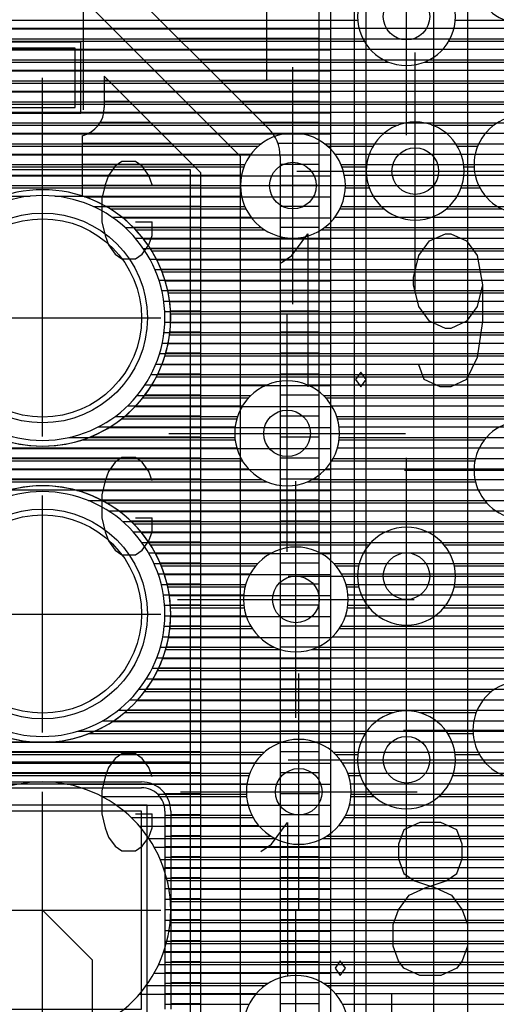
# Model space of a CAD drawing. Extents: x 25 to 291, y 23 to 136.
# Tile 26 of 147: x 42.83 to 46.92, y 61.43 to 69.87. Entities that reach past the tile are written whole.
import ezdxf

# ---------------------------------------------------------------- set-up
doc = ezdxf.new("R2010")
doc.units = 0
doc.layers.get('0').update_dxf_attribs({"linetype": 'CONTINUOUS'})
for name, color, linetype in [('copper_layer_2', 1, 'CONTINUOUS'), ('copper_layer_3', 3, 'CONTINUOUS'), ('copper_layer_bottom', 4, 'CONTINUOUS'), ('copper_layer_top', 5, 'CONTINUOUS'), ('drill_drawing', 6, 'CONTINUOUS'), ('paste_mask_top', 2, 'CONTINUOUS'), ('silkscreen_top', 1, 'CONTINUOUS'), ('solder_mask_bottom', 1, 'CONTINUOUS'), ('solder_mask_top', 1, 'CONTINUOUS')]:
    doc.layers.add(name, color=color, linetype=linetype)

# ---------------------------------------------------------------- blocks, each defined once
blk = doc.blocks.new('D20')
blk.add_circle((0, 0), 0.2)
blk = doc.blocks.new('D112')
blk.add_circle((0, 0), 0.85)
blk = doc.blocks.new('D460')
blk.add_lwpolyline([(0.84836, 0.84836), (-0.84836, 0.84836), (-0.84836, -0.84836), (0.84836, -0.84836)], close=True)
blk = doc.blocks.new('D469')
blk.add_lwpolyline([(0.2794, 0.254), (-0.2794, 0.254), (-0.2794, -0.254), (0.2794, -0.254)], close=True)
blk = doc.blocks.new('D34')
blk.add_circle((0, 0), 0.9)
blk = doc.blocks.new('D649')
blk.add_lwpolyline([(0.89916, 0.89916), (-0.89916, 0.89916), (-0.89916, -0.89916), (0.89916, -0.89916)], close=True)
blk = doc.blocks.new('D558')
blk.add_lwpolyline([(0.32766, 0.3048), (-0.32766, 0.3048), (-0.32766, -0.3048), (0.32766, -0.3048)], close=True)

msp = doc.modelspace()

# ---------------------------------------------------------------- linework, layer by layer
at = {"layer": 'copper_layer_2', "color": 1}
for points in [[(45.500127, 77.127508), (45.500127, 81.700279), (30.766574, 81.700279), (30.700025, 81.633731), (30.700025, 52.09144), (30.816358, 51.975108), (45.483617, 51.975108), (45.500127, 51.991618), (45.500127, 77.122936)], [(45.800102, 81.700279), (45.800102, 51.991618)], [(30.700025, 69.794768), (45.500127, 69.794768)], [(45.800102, 69.799848), (86.050292, 69.799848)], [(45.800102, 69.709931), (86.050292, 69.709931)], [(30.700025, 69.614681), (45.500127, 69.614681)], [(45.800102, 69.619761), (86.050292, 69.619761)], [(45.800102, 69.529845), (86.050292, 69.529845)], [(30.700025, 69.434849), (45.500127, 69.434849)], [(45.800102, 69.439929), (86.050292, 69.439929)], [(45.800102, 69.349759), (86.050292, 69.349759)], [(45.800102, 69.259843), (81.450089, 69.259843)], [(30.700025, 69.254763), (45.500127, 69.254763)], [(45.800102, 69.169926), (81.329693, 69.169926)], [(30.700025, 69.07493), (45.500127, 69.07493)], [(45.800102, 69.079756), (81.267717, 69.079756)], [(45.800102, 68.98984), (81.235458, 68.98984)], [(30.700025, 68.894844), (45.500127, 68.894844)], [(45.800102, 68.899924), (81.225044, 68.899924)], [(45.800102, 68.809754), (81.235458, 68.809754)], [(30.700025, 68.714757), (45.500127, 68.714757)], [(45.800102, 68.719837), (81.268225, 68.719837)], [(45.800102, 68.629921), (81.330455, 68.629921)], [(30.700025, 68.534925), (45.500127, 68.534925)], [(45.800102, 68.539751), (81.451359, 68.539751)], [(45.800102, 68.449835), (86.050292, 68.449835)], [(43.384303, 68.354839), (45.500127, 68.354839)], [(45.800102, 68.359919), (86.050292, 68.359919)], [(45.800102, 68.269749), (86.050292, 68.269749)], [(43.711455, 68.174752), (45.500127, 68.174752)], [(45.800102, 68.179832), (86.050292, 68.179832)], [(45.800102, 68.089916), (86.050292, 68.089916)], [(43.890018, 67.99492), (45.500127, 67.99492)], [(45.800102, 67.999746), (86.050292, 67.999746)], [(45.800102, 67.90983), (86.050292, 67.90983)], [(44.00508, 67.814834), (45.500127, 67.814834)], [(45.800102, 67.819914), (86.050292, 67.819914)], [(45.800102, 67.729743), (86.050292, 67.729743)], [(44.077724, 67.634747), (45.500127, 67.634747)], [(45.800102, 67.639827), (86.050292, 67.639827)], [(45.800102, 67.549911), (86.050292, 67.549911)], [(44.116078, 67.454915), (45.500127, 67.454915)], [(45.800102, 67.459741), (86.050292, 67.459741)], [(45.800102, 67.369825), (86.050292, 67.369825)], [(44.12446, 67.274829), (45.500127, 67.274829)], [(45.800102, 67.279909), (86.050292, 67.279909)], [(45.800102, 67.189738), (86.050292, 67.189738)], [(44.10287, 67.094742), (45.500127, 67.094742)], [(45.800102, 67.099822), (86.050292, 67.099822)], [(45.800102, 67.009906), (86.050292, 67.009906)], [(44.049784, 66.91491), (45.500127, 66.91491)], [(45.800102, 66.919736), (86.050292, 66.919736)], [(45.800102, 66.82982), (86.050292, 66.82982)], [(43.959614, 66.734823), (45.500127, 66.734823)], [(45.800102, 66.739903), (86.050292, 66.739903)], [(45.800102, 66.649733), (86.050292, 66.649733)], [(43.819914, 66.554737), (45.500127, 66.554737)], [(45.800102, 66.559817), (86.050292, 66.559817)], [(45.800102, 66.469901), (86.050292, 66.469901)], [(43.595885, 66.374905), (45.500127, 66.374905)], [(45.800102, 66.379731), (86.050292, 66.379731)], [(45.800102, 66.289815), (86.050292, 66.289815)], [(33.573025, 66.194818), (45.500127, 66.194818)], [(45.800102, 66.199898), (86.050292, 66.199898)], [(45.800102, 66.109728), (86.050292, 66.109728)], [(33.626873, 66.014732), (45.500127, 66.014732)], [(45.800102, 66.019812), (86.050292, 66.019812)], [(45.800102, 65.929896), (86.050292, 65.929896)], [(43.320295, 65.8349), (45.500127, 65.8349)], [(45.800102, 65.839726), (86.050292, 65.839726)], [(45.800102, 65.749809), (86.050292, 65.749809)], [(43.685547, 65.654813), (45.500127, 65.654813)], [(45.800102, 65.659893), (86.050292, 65.659893)], [(45.800102, 65.569723), (86.050292, 65.569723)], [(43.874016, 65.474727), (45.500127, 65.474727)], [(45.800102, 65.479807), (86.050292, 65.479807)], [(45.800102, 65.389891), (86.050292, 65.389891)], [(43.994666, 65.294895), (45.500127, 65.294895)], [(45.800102, 65.299721), (50.527305, 65.299721)], [(45.800102, 65.209804), (50.326899, 65.209804)], [(45.800102, 65.119888), (50.239776, 65.119888)], [(44.071374, 65.114808), (45.500127, 65.114808)], [(45.800102, 65.029718), (50.191008, 65.029718)], [(44.113538, 64.934722), (45.500127, 64.934722)], [(45.800102, 64.939802), (50.17526, 64.939802)], [(45.800102, 64.849886), (50.175006, 64.849886)], [(44.124968, 64.75489), (45.500127, 64.75489)], [(45.800102, 64.759716), (50.175006, 64.759716)], [(45.800102, 64.669799), (50.175006, 64.669799)], [(44.10668, 64.574803), (45.500127, 64.574803)], [(45.800102, 64.579883), (50.175006, 64.579883)], [(45.800102, 64.489713), (50.175006, 64.489713)], [(44.05715, 64.394717), (45.500127, 64.394717)], [(45.800102, 64.399797), (50.175006, 64.399797)], [(45.800102, 64.309881), (50.175006, 64.309881)], [(43.971806, 64.214884), (45.500127, 64.214884)], [(45.800102, 64.21971), (50.175006, 64.21971)], [(45.800102, 64.129794), (50.175006, 64.129794)], [(43.83871, 64.034798), (45.500127, 64.034798)], [(45.800102, 64.039878), (50.175006, 64.039878)], [(45.800102, 63.949708), (50.175006, 63.949708)], [(43.627635, 63.854712), (45.500127, 63.854712)], [(45.800102, 63.859792), (50.175006, 63.859792)], [(45.800102, 63.769876), (50.175006, 63.769876)], [(33.564897, 63.674879), (45.500127, 63.674879)], [(45.800102, 63.679705), (50.175006, 63.679705)], [(45.800102, 63.589789), (50.175006, 63.589789)], [(33.622555, 63.494793), (45.500127, 63.494793)], [(45.800102, 63.499873), (50.175006, 63.499873)], [(45.800102, 63.409703), (50.175006, 63.409703)], [(43.235712, 63.314707), (45.500127, 63.314707)], [(45.800102, 63.319787), (50.175006, 63.319787)], [(45.800102, 63.22987), (50.175006, 63.22987)], [(43.658115, 63.134874), (45.500127, 63.134874)], [(45.800102, 63.1397), (50.175006, 63.1397)], [(45.800102, 63.049784), (50.175006, 63.049784)], [(43.856998, 62.954788), (45.500127, 62.954788)], [(45.800102, 62.959868), (50.175006, 62.959868)], [(45.800102, 62.869698), (50.175006, 62.869698)], [(43.98349, 62.774702), (45.500127, 62.774702)], [(45.800102, 62.779782), (50.175006, 62.779782)], [(45.800102, 62.689865), (50.175006, 62.689865)], [(44.064516, 62.594869), (45.500127, 62.594869)], [(45.800102, 62.599695), (50.175006, 62.599695)], [(45.800102, 62.509779), (50.175006, 62.509779)], [(45.800102, 62.419863), (50.175006, 62.419863)], [(44.110236, 62.414783), (45.500127, 62.414783)], [(45.800102, 62.329693), (50.175006, 62.329693)], [(44.124968, 62.234696), (45.500127, 62.234696)], [(45.800102, 62.239776), (50.175006, 62.239776)], [(45.800102, 62.14986), (50.175006, 62.14986)], [(44.110236, 62.054864), (45.500127, 62.054864)], [(45.800102, 62.05969), (50.175006, 62.05969)], [(45.800102, 61.969774), (50.175006, 61.969774)], [(44.064516, 61.874778), (45.500127, 61.874778)], [(45.800102, 61.879858), (50.175006, 61.879858)], [(45.800102, 61.789688), (50.175006, 61.789688)], [(43.983236, 61.694691), (45.500127, 61.694691)], [(45.800102, 61.699771), (50.175006, 61.699771)], [(45.800102, 61.609855), (50.175006, 61.609855)], [(43.85649, 61.514859), (45.500127, 61.514859)], [(45.800102, 61.519685), (50.175006, 61.519685)], [(45.800102, 61.429769), (50.175006, 61.429769)]]:
    msp.add_lwpolyline(points, dxfattribs=at)
for points in [[(44.124968, 67.315215), (44.124968, 67.315215), (44.124968, 67.315215, 1), (41.925324, 67.315215), (41.925324, 67.315215), (41.925324, 67.315215, 1), (44.124968, 67.315215), (44.124968, 67.315215)], [(44.124968, 67.315215), (44.124968, 67.315215), (44.124968, 67.315215, 1), (41.925324, 67.315215), (41.925324, 67.315215), (41.925324, 67.315215, 1), (44.124968, 67.315215), (44.124968, 67.315215)], [(44.124968, 64.77521), (44.124968, 64.77521), (44.124968, 64.77521, 1), (41.925324, 64.77521), (41.925324, 64.77521), (41.925324, 64.77521, 1), (44.124968, 64.77521), (44.124968, 64.77521)], [(44.124968, 64.77521), (44.124968, 64.77521), (44.124968, 64.77521, 1), (41.925324, 64.77521), (41.925324, 64.77521), (41.925324, 64.77521, 1), (44.124968, 64.77521), (44.124968, 64.77521)], [(44.124968, 62.235204), (44.124968, 62.235204), (44.124968, 62.235204, 1), (41.925324, 62.235204), (41.925324, 62.235204), (41.925324, 62.235204, 1), (44.124968, 62.235204), (44.124968, 62.235204)], [(44.124968, 62.235204), (44.124968, 62.235204), (44.124968, 62.235204, 1), (41.925324, 62.235204), (41.925324, 62.235204), (41.925324, 62.235204, 1), (44.124968, 62.235204), (44.124968, 62.235204)]]:
    msp.add_lwpolyline(points, format="xyb", dxfattribs=at)
at = {"layer": 'copper_layer_3', "color": 3}
for points in [[(47.310135, 70.648463), (47.310135, 70.648463), (47.310135, 70.648463, 1.493594), (47.310135, 69.87173), (47.310135, 69.87173)], [(46.569977, 69.900178), (46.569977, 69.900178), (46.569977, 69.900178, 1), (45.730251, 69.900178), (45.730251, 69.900178), (45.730251, 69.900178, 1), (46.569977, 69.900178), (46.569977, 69.900178)], [(46.569977, 69.900178), (46.569977, 69.900178), (46.569977, 69.900178, 1), (45.730251, 69.900178), (45.730251, 69.900178), (45.730251, 69.900178, 1), (46.569977, 69.900178), (46.569977, 69.900178)], [(47.310135, 69.018542), (47.310135, 69.018542), (47.310135, 69.018542, 1.493594), (47.310135, 68.241808), (47.310135, 68.241808)], [(46.645161, 68.575057), (46.645161, 68.575057), (46.645161, 68.575057, 1), (45.804928, 68.575057), (45.804928, 68.575057), (45.804928, 68.575057, 1), (46.645161, 68.575057), (46.645161, 68.575057)], [(46.645161, 68.575057), (46.645161, 68.575057), (46.645161, 68.575057, 1), (45.804928, 68.575057), (45.804928, 68.575057), (45.804928, 68.575057, 1), (46.645161, 68.575057), (46.645161, 68.575057)], [(45.625095, 68.450089), (45.625095, 68.450089), (45.625095, 68.450089, 1), (44.724917, 68.450089), (44.724917, 68.450089), (44.724917, 68.450089, 1), (45.625095, 68.450089), (45.625095, 68.450089)], [(45.625095, 68.450089), (45.625095, 68.450089), (45.625095, 68.450089, 1), (44.724917, 68.450089), (44.724917, 68.450089), (44.724917, 68.450089, 1), (45.625095, 68.450089), (45.625095, 68.450089)], [(44.124968, 67.315215), (44.124968, 67.315215), (44.124968, 67.315215, 1), (41.925324, 67.315215), (41.925324, 67.315215), (41.925324, 67.315215, 1), (44.124968, 67.315215), (44.124968, 67.315215)], [(44.124968, 67.315215), (44.124968, 67.315215), (44.124968, 67.315215, 1), (41.925324, 67.315215), (41.925324, 67.315215), (41.925324, 67.315215, 1), (44.124968, 67.315215), (44.124968, 67.315215)], [(45.575057, 66.325121), (45.575057, 66.325121), (45.575057, 66.325121, 1), (44.674879, 66.325121), (44.674879, 66.325121), (44.674879, 66.325121, 1), (45.575057, 66.325121), (45.575057, 66.325121)], [(45.575057, 66.325121), (45.575057, 66.325121), (45.575057, 66.325121, 1), (44.674879, 66.325121), (44.674879, 66.325121), (44.674879, 66.325121, 1), (45.575057, 66.325121), (45.575057, 66.325121)], [(47.310135, 66.398527), (47.310135, 66.398527), (47.310135, 66.398527, 1.493594), (47.310135, 65.621793), (47.310135, 65.621793)], [(44.124968, 64.77521), (44.124968, 64.77521), (44.124968, 64.77521, 1), (41.925324, 64.77521), (41.925324, 64.77521), (41.925324, 64.77521, 1), (44.124968, 64.77521), (44.124968, 64.77521)], [(44.124968, 64.77521), (44.124968, 64.77521), (44.124968, 64.77521, 1), (41.925324, 64.77521), (41.925324, 64.77521), (41.925324, 64.77521, 1), (44.124968, 64.77521), (44.124968, 64.77521)], [(46.569977, 65.100076), (46.569977, 65.100076), (46.569977, 65.100076, 1), (45.730251, 65.100076), (45.730251, 65.100076), (45.730251, 65.100076, 1), (46.569977, 65.100076), (46.569977, 65.100076)], [(46.569977, 65.100076), (46.569977, 65.100076), (46.569977, 65.100076, 1), (45.730251, 65.100076), (45.730251, 65.100076), (45.730251, 65.100076, 1), (46.569977, 65.100076), (46.569977, 65.100076)], [(45.649987, 64.900178), (45.649987, 64.900178), (45.649987, 64.900178, 1), (44.750318, 64.900178), (44.750318, 64.900178), (44.750318, 64.900178, 1), (45.649987, 64.900178), (45.649987, 64.900178)], [(45.649987, 64.900178), (45.649987, 64.900178), (45.649987, 64.900178, 1), (44.750318, 64.900178), (44.750318, 64.900178), (44.750318, 64.900178, 1), (45.649987, 64.900178), (45.649987, 64.900178)], [(47.310135, 64.164084), (47.310135, 64.164084), (47.310135, 64.164084, 1.535974), (47.310135, 63.395987), (47.310135, 63.395987)], [(46.569977, 63.525019), (46.569977, 63.525019), (46.569977, 63.525019, 1), (45.730251, 63.525019), (45.730251, 63.525019), (45.730251, 63.525019, 1), (46.569977, 63.525019), (46.569977, 63.525019)], [(46.569977, 63.525019), (46.569977, 63.525019), (46.569977, 63.525019, 1), (45.730251, 63.525019), (45.730251, 63.525019), (45.730251, 63.525019, 1), (46.569977, 63.525019), (46.569977, 63.525019)], [(45.675133, 63.250191), (45.675133, 63.250191), (45.675133, 63.250191, 1), (44.774956, 63.250191), (44.774956, 63.250191), (44.774956, 63.250191, 1), (45.675133, 63.250191), (45.675133, 63.250191)], [(45.675133, 63.250191), (45.675133, 63.250191), (45.675133, 63.250191, 1), (44.774956, 63.250191), (44.774956, 63.250191), (44.774956, 63.250191, 1), (45.675133, 63.250191), (45.675133, 63.250191)], [(44.124968, 62.235204), (44.124968, 62.235204), (44.124968, 62.235204, 1), (41.925324, 62.235204), (41.925324, 62.235204), (41.925324, 62.235204, 1), (44.124968, 62.235204), (44.124968, 62.235204)], [(44.124968, 62.235204), (44.124968, 62.235204), (44.124968, 62.235204, 1), (41.925324, 62.235204), (41.925324, 62.235204), (41.925324, 62.235204, 1), (44.124968, 62.235204), (44.124968, 62.235204)], [(45.649987, 61.225044), (45.649987, 61.225044), (45.649987, 61.225044, 1), (44.750318, 61.225044), (44.750318, 61.225044), (44.750318, 61.225044, 1), (45.649987, 61.225044), (45.649987, 61.225044)], [(45.649987, 61.225044), (45.649987, 61.225044), (45.649987, 61.225044, 1), (44.750318, 61.225044), (44.750318, 61.225044), (44.750318, 61.225044, 1), (45.649987, 61.225044), (45.649987, 61.225044)]]:
    msp.add_lwpolyline(points, format="xyb", dxfattribs=at)
for points in [[(42.046736, 69.869698), (45.731267, 69.869698)], [(46.568961, 69.869698), (46.99492, 69.869698)], [(41.983744, 69.689865), (45.78664, 69.689865)], [(46.513589, 69.689865), (47.310135, 69.689865)], [(41.773178, 69.509779), (45.99492, 69.509779)], [(46.305055, 69.509779), (47.310135, 69.509779)], [(40.106172, 69.329693), (47.310135, 69.329693)], [(40.105918, 69.14986), (47.310135, 69.14986)], [(40.024892, 68.969774), (46.081534, 68.969774)], [(46.368809, 68.969774), (46.902972, 68.969774)], [(41.870206, 68.789688), (44.879858, 68.789688)], [(45.470155, 68.789688), (45.86411, 68.789688)], [(46.585979, 68.789688), (46.761748, 68.789688)], [(41.995936, 68.609855), (44.754382, 68.609855)], [(45.595885, 68.609855), (45.806452, 68.609855)], [(46.643637, 68.609855), (46.730505, 68.609855)], [(42.024638, 68.429769), (44.725425, 68.429769)], [(45.624587, 68.429769), (45.83109, 68.429769)], [(46.619253, 68.429769), (46.781052, 68.429769)], [(43.605029, 68.249682), (44.772162, 68.249682)], [(45.578105, 68.249682), (45.95936, 68.249682)], [(46.490729, 68.249682), (46.971806, 68.249682)], [(43.825502, 68.06985), (44.934468, 68.06985)], [(45.415545, 68.06985), (47.310135, 68.06985)], [(43.96317, 67.889764), (47.310135, 67.889764)], [(44.051816, 67.709677), (47.310135, 67.709677)], [(44.103886, 67.529845), (47.310135, 67.529845)], [(44.12446, 67.349759), (47.310135, 67.349759)], [(44.11557, 67.169926), (47.310135, 67.169926)], [(44.075946, 66.98984), (47.310135, 66.98984)], [(44.002032, 66.809754), (47.310135, 66.809754)], [(43.885446, 66.629921), (44.794006, 66.629921)], [(45.456185, 66.629921), (47.310135, 66.629921)], [(43.704089, 66.449835), (44.692659, 66.449835)], [(45.557531, 66.449835), (47.310135, 66.449835)], [(43.367539, 66.269749), (44.678435, 66.269749)], [(45.571755, 66.269749), (46.819914, 66.269749)], [(34.790196, 66.089916), (44.741427, 66.089916)], [(45.508763, 66.089916), (46.737617, 66.089916)], [(41.551689, 65.90983), (44.951994, 65.90983)], [(45.298197, 65.90983), (46.742189, 65.90983)], [(43.571501, 65.729743), (46.83744, 65.729743)], [(43.805944, 65.549911), (47.310135, 65.549911)], [(43.95047, 65.369825), (45.828042, 65.369825)], [(46.472187, 65.369825), (47.310135, 65.369825)], [(44.043942, 65.189738), (44.855728, 65.189738)], [(45.544577, 65.189738), (45.739649, 65.189738)], [(46.560325, 65.189738), (47.310135, 65.189738)], [(44.099822, 65.009906), (44.763526, 65.009906)], [(45.636525, 65.009906), (45.739903, 65.009906)], [(46.560325, 65.009906), (47.310135, 65.009906)], [(44.123698, 64.82982), (44.755652, 64.82982)], [(45.644653, 64.82982), (45.82855, 64.82982)], [(46.471425, 64.82982), (47.310135, 64.82982)], [(44.117856, 64.649733), (44.826264, 64.649733)], [(45.574041, 64.649733), (47.310135, 64.649733)], [(44.081788, 64.469901), (45.06858, 64.469901)], [(45.331725, 64.469901), (47.310135, 64.469901)], [(44.012192, 64.289815), (47.310135, 64.289815)], [(43.901194, 64.109728), (46.879858, 64.109728)], [(43.728981, 63.929896), (46.037592, 63.929896)], [(46.262637, 63.929896), (46.747777, 63.929896)], [(43.423419, 63.749809), (45.795276, 63.749809)], [(46.504953, 63.749809), (46.721107, 63.749809)], [(33.602489, 63.569723), (44.908306, 63.569723)], [(45.541783, 63.569723), (45.732537, 63.569723)], [(46.567691, 63.569723), (46.77648, 63.569723)], [(41.620269, 63.389891), (44.797308, 63.389891)], [(45.652781, 63.389891), (45.752604, 63.389891)], [(46.547625, 63.389891), (46.985014, 63.389891)], [(43.534925, 63.209804), (44.776988, 63.209804)], [(45.673355, 63.209804), (45.872746, 63.209804)], [(46.427483, 63.209804), (47.310135, 63.209804)], [(43.785624, 63.029718), (44.832614, 63.029718)], [(45.617475, 63.029718), (47.310135, 63.029718)], [(43.937262, 62.849886), (45.019558, 62.849886)], [(45.430531, 62.849886), (47.310135, 62.849886)], [(44.03556, 62.669799), (47.310135, 62.669799)], [(44.09525, 62.489713), (47.310135, 62.489713)], [(44.122682, 62.309881), (47.310135, 62.309881)], [(44.120142, 62.129794), (47.310135, 62.129794)], [(44.087376, 61.949708), (47.310135, 61.949708)], [(44.021844, 61.769876), (47.310135, 61.769876)], [(43.915926, 61.589789), (44.9365, 61.589789)], [(45.463805, 61.589789), (47.310135, 61.589789)]]:
    msp.add_lwpolyline(points, dxfattribs=at)
at = {"layer": 'copper_layer_bottom', "color": 4}
for points in [[(46.660147, 82.550165), (46.675133, 82.550165), (46.675133, 60.450089)], [(45.624841, 59.810008), (46.385065, 60.570231), (46.385065, 82.194056)], [(42.032258, 69.799848), (46.385065, 69.799848)], [(41.995174, 69.709931), (46.385065, 69.709931)], [(41.930658, 69.619761), (46.385065, 69.619761)], [(41.815088, 69.529845), (46.385065, 69.529845)], [(40.068326, 69.439929), (46.385065, 69.439929)], [(40.1016, 69.349759), (46.385065, 69.349759)], [(40.114554, 69.259843), (46.385065, 69.259843)], [(40.109474, 69.169926), (46.385065, 69.169926)], [(40.085598, 69.079756), (46.385065, 69.079756)], [(40.039116, 68.98984), (46.385065, 68.98984)], [(41.592583, 68.899924), (45.157734, 68.899924)], [(45.192532, 68.899924), (46.385065, 68.899924)], [(41.845568, 68.809754), (44.90475, 68.809754)], [(45.445517, 68.809754), (46.385065, 68.809754)], [(41.93523, 68.719837), (44.814834, 68.719837)], [(45.535433, 68.719837), (46.385065, 68.719837)], [(41.987554, 68.629921), (44.76251, 68.629921)], [(45.587757, 68.629921), (46.385065, 68.629921)], [(42.016002, 68.539751), (44.734061, 68.539751)], [(45.615951, 68.539751), (46.385065, 68.539751)], [(42.025146, 68.449835), (44.725171, 68.449835)], [(45.625095, 68.449835), (46.385065, 68.449835)], [(42.016002, 68.359919), (42.919228, 68.359919)], [(43.13081, 68.359919), (44.734315, 68.359919)], [(45.615951, 68.359919), (46.385065, 68.359919)], [(43.462281, 68.269749), (44.762764, 68.269749)], [(45.587503, 68.269749), (46.385065, 68.269749)], [(43.620777, 68.179832), (44.815342, 68.179832)], [(45.534925, 68.179832), (46.385065, 68.179832)], [(43.733807, 68.089916), (44.905512, 68.089916)], [(45.444755, 68.089916), (46.385065, 68.089916)], [(43.821184, 67.999746), (46.385065, 67.999746)], [(43.890526, 67.90983), (46.385065, 67.90983)], [(43.945898, 67.819914), (46.385065, 67.819914)], [(43.98984, 67.729743), (46.385065, 67.729743)], [(44.023622, 67.639827), (46.385065, 67.639827)], [(44.048514, 67.549911), (46.385065, 67.549911)], [(44.065024, 67.459741), (46.385065, 67.459741)], [(44.07366, 67.369825), (46.385065, 67.369825)], [(44.074422, 67.279909), (46.385065, 67.279909)], [(44.067564, 67.189738), (46.385065, 67.189738)], [(44.052832, 67.099822), (46.385065, 67.099822)], [(44.029718, 67.009906), (46.385065, 67.009906)], [(43.997714, 66.919736), (46.385065, 66.919736)], [(43.956312, 66.82982), (46.385065, 66.82982)], [(43.90348, 66.739903), (44.950216, 66.739903)], [(45.299975, 66.739903), (46.385065, 66.739903)], [(43.83744, 66.649733), (44.813564, 66.649733)], [(45.436627, 66.649733), (46.385065, 66.649733)], [(43.754382, 66.559817), (44.741173, 66.559817)], [(45.509017, 66.559817), (46.385065, 66.559817)], [(43.647955, 66.469901), (44.699009, 66.469901)], [(45.551181, 66.469901), (46.385065, 66.469901)], [(43.502159, 66.379731), (44.678435, 66.379731)], [(45.571755, 66.379731), (46.385065, 66.379731)], [(43.251461, 66.289815), (44.676403, 66.289815)], [(45.573787, 66.289815), (46.385065, 66.289815)], [(39.405639, 66.199898), (44.692913, 66.199898)], [(45.557277, 66.199898), (46.385065, 66.199898)], [(34.811024, 66.109728), (44.729997, 66.109728)], [(45.520193, 66.109728), (46.385065, 66.109728)], [(41.387605, 66.019812), (44.794514, 66.019812)], [(45.455677, 66.019812), (46.385065, 66.019812)], [(41.531369, 65.929896), (44.910084, 65.929896)], [(45.340107, 65.929896), (46.385065, 65.929896)], [(41.606045, 65.839726), (46.385065, 65.839726)], [(43.415545, 65.749809), (46.385065, 65.749809)], [(43.590551, 65.659893), (46.385065, 65.659893)], [(43.711455, 65.569723), (46.385065, 65.569723)], [(43.803404, 65.479807), (46.385065, 65.479807)], [(43.876302, 65.389891), (46.385065, 65.389891)], [(43.934722, 65.299721), (44.993396, 65.299721)], [(45.406909, 65.299721), (46.385065, 65.299721)], [(43.98095, 65.209804), (44.873508, 65.209804)], [(45.526543, 65.209804), (46.385065, 65.209804)], [(44.017018, 65.119888), (44.807468, 65.119888)], [(45.592837, 65.119888), (46.385065, 65.119888)], [(44.043688, 65.029718), (44.769114, 65.029718)], [(45.630937, 65.029718), (46.385065, 65.029718)], [(44.061976, 64.939802), (44.751842, 64.939802)], [(45.648463, 64.939802), (46.385065, 64.939802)], [(44.07239, 64.849886), (44.752858, 64.849886)], [(45.647193, 64.849886), (46.385065, 64.849886)], [(44.07493, 64.759716), (44.772416, 64.759716)], [(45.627635, 64.759716), (46.385065, 64.759716)], [(44.06985, 64.669799), (44.813564, 64.669799)], [(45.586741, 64.669799), (46.385065, 64.669799)], [(44.056642, 64.579883), (44.883922, 64.579883)], [(45.516129, 64.579883), (46.385065, 64.579883)], [(44.03556, 64.489713), (45.01524, 64.489713)], [(45.384811, 64.489713), (46.385065, 64.489713)], [(44.005842, 64.399797), (46.385065, 64.399797)], [(43.966472, 64.309881), (46.385065, 64.309881)], [(43.91618, 64.21971), (46.385065, 64.21971)], [(43.853442, 64.129794), (46.385065, 64.129794)], [(43.774702, 64.039878), (46.385065, 64.039878)], [(43.674117, 63.949708), (46.385065, 63.949708)], [(43.539497, 63.859792), (46.385065, 63.859792)], [(43.328169, 63.769876), (46.385065, 63.769876)], [(33.508255, 63.679705), (45.09144, 63.679705)], [(45.358903, 63.679705), (46.385065, 63.679705)], [(33.543561, 63.589789), (44.929896, 63.589789)], [(45.520193, 63.589789), (46.385065, 63.589789)], [(41.342647, 63.499873), (44.850648, 63.499873)], [(45.599441, 63.499873), (46.385065, 63.499873)], [(41.595631, 63.409703), (44.80442, 63.409703)], [(45.645923, 63.409703), (46.385065, 63.409703)], [(41.685293, 63.319787), (44.780544, 63.319787)], [(42.175006, 63.285243), (43.875032, 63.285243)], [(45.669545, 63.319787), (46.385065, 63.319787)], [(44.013208, 63.22987), (44.775464, 63.22987)], [(45.674625, 63.22987), (46.385065, 63.22987)], [(44.067564, 63.1397), (44.788926, 63.1397)], [(45.661417, 63.1397), (46.385065, 63.1397)], [(44.075184, 63.08509), (44.075184, 61.385065)], [(44.075184, 63.049784), (44.8222, 63.049784)], [(45.628143, 63.049784), (46.385065, 63.049784)], [(44.075184, 62.959868), (44.881382, 62.959868)], [(45.568961, 62.959868), (46.385065, 62.959868)], [(44.075184, 62.869698), (44.984506, 62.869698)], [(45.465583, 62.869698), (46.385065, 62.869698)], [(44.075184, 62.779782), (46.385065, 62.779782)], [(44.075184, 62.689865), (46.385065, 62.689865)], [(44.075184, 62.599695), (46.385065, 62.599695)], [(44.075184, 62.509779), (46.385065, 62.509779)], [(44.075184, 62.419863), (46.385065, 62.419863)], [(44.075184, 62.329693), (46.385065, 62.329693)], [(44.075184, 62.239776), (46.385065, 62.239776)], [(44.075184, 62.14986), (46.385065, 62.14986)], [(44.075184, 62.05969), (46.385065, 62.05969)], [(44.075184, 61.969774), (46.385065, 61.969774)], [(44.075184, 61.879858), (46.385065, 61.879858)], [(44.075184, 61.789688), (46.385065, 61.789688)], [(44.075184, 61.699771), (46.385065, 61.699771)], [(44.075184, 61.609855), (44.966472, 61.609855)], [(45.433579, 61.609855), (46.385065, 61.609855)], [(44.075184, 61.519685), (44.860046, 61.519685)], [(45.540259, 61.519685), (46.385065, 61.519685)], [(44.075184, 61.429769), (44.79934, 61.429769)], [(45.600965, 61.429769), (46.385065, 61.429769)]]:
    msp.add_lwpolyline(points, dxfattribs=at)
for points in [[(45.625095, 68.450089), (45.625095, 68.450089), (45.625095, 68.450089, 1), (44.724917, 68.450089), (44.724917, 68.450089), (44.724917, 68.450089, 1), (45.625095, 68.450089), (45.625095, 68.450089)], [(45.625095, 68.450089), (45.625095, 68.450089), (45.625095, 68.450089, 1), (44.724917, 68.450089), (44.724917, 68.450089), (44.724917, 68.450089, 1), (45.625095, 68.450089), (45.625095, 68.450089)], [(44.075184, 67.315215), (44.075184, 67.315215), (44.075184, 67.315215, 1), (41.975108, 67.315215), (41.975108, 67.315215), (41.975108, 67.315215, 1), (44.075184, 67.315215), (44.075184, 67.315215)], [(44.075184, 67.315215), (44.075184, 67.315215), (44.075184, 67.315215, 1), (41.975108, 67.315215), (41.975108, 67.315215), (41.975108, 67.315215, 1), (44.075184, 67.315215), (44.075184, 67.315215)], [(45.575057, 66.325121), (45.575057, 66.325121), (45.575057, 66.325121, 1), (44.674879, 66.325121), (44.674879, 66.325121), (44.674879, 66.325121, 1), (45.575057, 66.325121), (45.575057, 66.325121)], [(45.575057, 66.325121), (45.575057, 66.325121), (45.575057, 66.325121, 1), (44.674879, 66.325121), (44.674879, 66.325121), (44.674879, 66.325121, 1), (45.575057, 66.325121), (45.575057, 66.325121)], [(44.075184, 64.77521), (44.075184, 64.77521), (44.075184, 64.77521, 1), (41.975108, 64.77521), (41.975108, 64.77521), (41.975108, 64.77521, 1), (44.075184, 64.77521), (44.075184, 64.77521)], [(44.075184, 64.77521), (44.075184, 64.77521), (44.075184, 64.77521, 1), (41.975108, 64.77521), (41.975108, 64.77521), (41.975108, 64.77521, 1), (44.075184, 64.77521), (44.075184, 64.77521)], [(45.649987, 64.900178), (45.649987, 64.900178), (45.649987, 64.900178, 1), (44.750318, 64.900178), (44.750318, 64.900178), (44.750318, 64.900178, 1), (45.649987, 64.900178), (45.649987, 64.900178)], [(45.649987, 64.900178), (45.649987, 64.900178), (45.649987, 64.900178, 1), (44.750318, 64.900178), (44.750318, 64.900178), (44.750318, 64.900178, 1), (45.649987, 64.900178), (45.649987, 64.900178)], [(45.675133, 63.250191), (45.675133, 63.250191), (45.675133, 63.250191, 1), (44.774956, 63.250191), (44.774956, 63.250191), (44.774956, 63.250191, 1), (45.675133, 63.250191), (45.675133, 63.250191)], [(45.675133, 63.250191), (45.675133, 63.250191), (45.675133, 63.250191, 1), (44.774956, 63.250191), (44.774956, 63.250191), (44.774956, 63.250191, 1), (45.675133, 63.250191), (45.675133, 63.250191)], [(44.075184, 63.08509), (44.075184, 63.08509), (44.075184, 63.08509, 0.414214), (43.875032, 63.285243), (43.875032, 63.285243)], [(45.649987, 61.225044), (45.649987, 61.225044), (45.649987, 61.225044, 1), (44.750318, 61.225044), (44.750318, 61.225044), (44.750318, 61.225044, 1), (45.649987, 61.225044), (45.649987, 61.225044)], [(45.649987, 61.225044), (45.649987, 61.225044), (45.649987, 61.225044, 1), (44.750318, 61.225044), (44.750318, 61.225044), (44.750318, 61.225044, 1), (45.649987, 61.225044), (45.649987, 61.225044)]]:
    msp.add_lwpolyline(points, format="xyb", dxfattribs=at)
at = {"layer": 'copper_layer_top', "color": 5}
for points in [[(45.400051, 52.075184), (45.400051, 79.900178), (42.275083, 79.900178), (42.275083, 81.600203), (30.816358, 81.600203), (30.800102, 81.583693), (30.800102, 53.975108), (33.750064, 53.975108), (33.750064, 52.075184), (45.400051, 52.075184)], [(45.700025, 79.900178), (45.700025, 52.075184)], [(43.554991, 70.530099), (43.554991, 70.351029), (44.965456, 68.940564)], [(43.025146, 70.275083), (43.150114, 70.275083), (44.725171, 68.700025)], [(45.700025, 69.799848), (54.385065, 69.799848)], [(44.191262, 69.714757), (45.400051, 69.714757)], [(45.700025, 69.709931), (54.385065, 69.709931)], [(45.700025, 69.619761), (54.385065, 69.619761)], [(44.371349, 69.534925), (45.400051, 69.534925)], [(45.700025, 69.529845), (54.385065, 69.529845)], [(45.700025, 69.439929), (54.385065, 69.439929)], [(43.025146, 67.315215), (43.025146, 69.375159)], [(44.094996, 60.355093), (44.385065, 60.355093), (44.385065, 68.559309), (43.554991, 69.389383), (43.554991, 69.120142)], [(43.554991, 69.354839), (43.589535, 69.354839)], [(44.551181, 69.354839), (45.400051, 69.354839)], [(45.700025, 69.349759), (54.385065, 69.349759)], [(45.700025, 69.259843), (54.385065, 69.259843)], [(43.554991, 69.174752), (43.769622, 69.174752)], [(44.731267, 69.174752), (45.400051, 69.174752)], [(45.700025, 69.169926), (54.385065, 69.169926)], [(45.700025, 69.079756), (54.385065, 69.079756)], [(43.521463, 68.99492), (43.949708, 68.99492)], [(44.911354, 68.99492), (45.400051, 68.99492)], [(45.700025, 68.98984), (54.385065, 68.98984)], [(43.364999, 68.877318), (43.364999, 68.361189)], [(45.700025, 68.899924), (54.385065, 68.899924)], [(43.364999, 68.814834), (44.12954, 68.814834)], [(45.045212, 68.814834), (45.400051, 68.814834)], [(45.700025, 68.809754), (54.385065, 68.809754)], [(44.350013, 59.824994), (44.725171, 60.200152), (44.725171, 68.700025)], [(45.065024, 68.700025), (45.065024, 60.200152)], [(45.700025, 68.719837), (54.385065, 68.719837)], [(43.364999, 68.634747), (44.309627, 68.634747)], [(45.065024, 68.634747), (45.400051, 68.634747)], [(45.700025, 68.629921), (54.385065, 68.629921)], [(45.700025, 68.539751), (54.385065, 68.539751)], [(43.364999, 68.454915), (44.385065, 68.454915)], [(45.065024, 68.454915), (45.400051, 68.454915)], [(45.700025, 68.449835), (54.385065, 68.449835)], [(45.700025, 68.359919), (54.385065, 68.359919)], [(43.562611, 68.274829), (44.385065, 68.274829)], [(45.065024, 68.274829), (45.400051, 68.274829)], [(45.700025, 68.269749), (54.385065, 68.269749)], [(45.700025, 68.179832), (54.385065, 68.179832)], [(43.801118, 68.094742), (44.385065, 68.094742)], [(45.065024, 68.094742), (45.400051, 68.094742)], [(45.700025, 68.089916), (54.385065, 68.089916)], [(45.700025, 67.999746), (54.385065, 67.999746)], [(43.947168, 67.91491), (44.385065, 67.91491)], [(45.065024, 67.91491), (45.400051, 67.91491)], [(45.700025, 67.90983), (54.385065, 67.90983)], [(45.700025, 67.819914), (54.385065, 67.819914)], [(44.04191, 67.734823), (44.385065, 67.734823)], [(45.065024, 67.734823), (45.400051, 67.734823)], [(45.700025, 67.729743), (54.385065, 67.729743)], [(45.700025, 67.639827), (54.385065, 67.639827)], [(44.098552, 67.554737), (44.385065, 67.554737)], [(45.065024, 67.554737), (45.400051, 67.554737)], [(45.700025, 67.549911), (54.385065, 67.549911)], [(45.700025, 67.459741), (54.385065, 67.459741)], [(44.123444, 67.374905), (44.385065, 67.374905)], [(45.065024, 67.374905), (45.400051, 67.374905)], [(45.700025, 67.369825), (54.385065, 67.369825)], [(45.700025, 67.279909), (54.385065, 67.279909)], [(44.118618, 67.194818), (44.385065, 67.194818)], [(45.065024, 67.194818), (45.400051, 67.194818)], [(45.700025, 67.189738), (54.385065, 67.189738)], [(45.700025, 67.099822), (54.385065, 67.099822)], [(44.083312, 67.014732), (44.385065, 67.014732)], [(45.065024, 67.014732), (45.400051, 67.014732)], [(45.700025, 67.009906), (54.385065, 67.009906)], [(45.700025, 66.919736), (54.385065, 66.919736)], [(44.014732, 66.8349), (44.385065, 66.8349)], [(45.065024, 66.8349), (45.400051, 66.8349)], [(45.700025, 66.82982), (54.385065, 66.82982)], [(45.700025, 66.739903), (54.385065, 66.739903)], [(43.90475, 66.654813), (44.385065, 66.654813)], [(45.065024, 66.654813), (45.400051, 66.654813)], [(45.700025, 66.649733), (54.385065, 66.649733)], [(45.700025, 66.559817), (54.385065, 66.559817)], [(43.734823, 66.474727), (44.385065, 66.474727)], [(45.065024, 66.474727), (45.400051, 66.474727)], [(45.700025, 66.469901), (54.385065, 66.469901)], [(45.700025, 66.379731), (54.385065, 66.379731)], [(43.436119, 66.294895), (44.385065, 66.294895)], [(45.065024, 66.294895), (45.400051, 66.294895)], [(45.700025, 66.289815), (54.385065, 66.289815)], [(45.700025, 66.199898), (54.385065, 66.199898)], [(40.179578, 66.114808), (44.385065, 66.114808)], [(45.065024, 66.114808), (45.400051, 66.114808)], [(45.700025, 66.109728), (54.385065, 66.109728)], [(45.700025, 66.019812), (54.385065, 66.019812)], [(32.550165, 63.250191), (33.85014, 63.250191), (36.500127, 65.900178), (37.800102, 65.900178), (39.474981, 65.900178), (40.600203, 64.77521), (43.025146, 64.77521)], [(40.359665, 65.934722), (44.385065, 65.934722)], [(45.065024, 65.934722), (45.400051, 65.934722)], [(45.700025, 65.929896), (54.385065, 65.929896)], [(45.700025, 65.839726), (54.385065, 65.839726)], [(43.525273, 65.75489), (44.385065, 65.75489)], [(45.065024, 65.75489), (45.400051, 65.75489)], [(45.700025, 65.749809), (54.385065, 65.749809)], [(45.700025, 65.659893), (54.385065, 65.659893)], [(43.780544, 65.574803), (44.385065, 65.574803)], [(45.065024, 65.574803), (45.400051, 65.574803)], [(45.700025, 65.569723), (54.385065, 65.569723)], [(45.700025, 65.479807), (54.385065, 65.479807)], [(43.93396, 65.394717), (44.385065, 65.394717)], [(45.065024, 65.394717), (45.400051, 65.394717)], [(45.700025, 65.389891), (54.385065, 65.389891)], [(45.700025, 65.299721), (54.385065, 65.299721)], [(44.033528, 65.214884), (44.385065, 65.214884)], [(45.065024, 65.214884), (45.400051, 65.214884)], [(45.700025, 65.209804), (54.385065, 65.209804)], [(45.700025, 65.119888), (50.412243, 65.119888)], [(44.09398, 65.034798), (44.385065, 65.034798)], [(45.065024, 65.034798), (45.400051, 65.034798)], [(45.700025, 65.029718), (50.328677, 65.029718)], [(45.700025, 64.939802), (50.286259, 64.939802)], [(44.122174, 64.854712), (44.385065, 64.854712)], [(45.065024, 64.854712), (45.400051, 64.854712)], [(45.700025, 64.849886), (50.275083, 64.849886)], [(45.700025, 64.759716), (50.275083, 64.759716)], [(44.120396, 64.674879), (44.385065, 64.674879)], [(45.065024, 64.674879), (45.400051, 64.674879)], [(45.700025, 64.669799), (50.275083, 64.669799)], [(45.700025, 64.579883), (50.275083, 64.579883)], [(44.088646, 64.494793), (44.385065, 64.494793)], [(45.065024, 64.494793), (45.400051, 64.494793)], [(45.700025, 64.489713), (50.275083, 64.489713)], [(45.700025, 64.399797), (50.275083, 64.399797)], [(44.02413, 64.314707), (44.385065, 64.314707)], [(45.065024, 64.314707), (45.400051, 64.314707)], [(45.700025, 64.309881), (50.275083, 64.309881)], [(45.700025, 64.21971), (50.275083, 64.21971)], [(43.919482, 64.134874), (44.385065, 64.134874)], [(45.065024, 64.134874), (45.400051, 64.134874)], [(45.700025, 64.129794), (50.275083, 64.129794)], [(45.700025, 64.039878), (50.275083, 64.039878)], [(43.757938, 63.954788), (44.385065, 63.954788)], [(45.065024, 63.954788), (45.400051, 63.954788)], [(45.700025, 63.949708), (50.275083, 63.949708)], [(45.700025, 63.859792), (50.275083, 63.859792)], [(43.482601, 63.774702), (44.385065, 63.774702)], [(45.065024, 63.774702), (45.400051, 63.774702)], [(45.700025, 63.769876), (50.275083, 63.769876)], [(45.700025, 63.679705), (50.275083, 63.679705)], [(35.114046, 63.594869), (44.385065, 63.594869)], [(45.065024, 63.594869), (45.400051, 63.594869)], [(45.700025, 63.589789), (50.275083, 63.589789)], [(45.700025, 63.499873), (50.275083, 63.499873)], [(34.93396, 63.414783), (44.385065, 63.414783)], [(45.065024, 63.414783), (45.400051, 63.414783)], [(45.700025, 63.409703), (50.275083, 63.409703)], [(42.175006, 63.335027), (43.875032, 63.335027)], [(45.700025, 63.319787), (50.275083, 63.319787)], [(44.075438, 63.234696), (44.385065, 63.234696)], [(45.065024, 63.234696), (45.400051, 63.234696)], [(45.700025, 63.22987), (50.275083, 63.22987)], [(45.700025, 63.1397), (50.275083, 63.1397)], [(44.124968, 63.08509), (44.124968, 61.385065)], [(44.124968, 63.054864), (44.385065, 63.054864)], [(45.065024, 63.054864), (45.400051, 63.054864)], [(45.700025, 63.049784), (50.275083, 63.049784)], [(45.700025, 62.959868), (50.275083, 62.959868)], [(44.124968, 62.874778), (44.385065, 62.874778)], [(45.065024, 62.874778), (45.400051, 62.874778)], [(45.700025, 62.869698), (50.275083, 62.869698)], [(45.700025, 62.779782), (50.275083, 62.779782)], [(44.124968, 62.694691), (44.385065, 62.694691)], [(45.065024, 62.694691), (45.400051, 62.694691)], [(45.700025, 62.689865), (50.275083, 62.689865)], [(45.700025, 62.599695), (50.275083, 62.599695)], [(44.124968, 62.514859), (44.385065, 62.514859)], [(45.065024, 62.514859), (45.400051, 62.514859)], [(45.700025, 62.509779), (50.275083, 62.509779)], [(45.700025, 62.419863), (50.275083, 62.419863)], [(44.124968, 62.334773), (44.385065, 62.334773)], [(45.065024, 62.334773), (45.400051, 62.334773)], [(45.700025, 62.329693), (50.275083, 62.329693)], [(43.025146, 62.235204), (43.450089, 61.810008), (43.450089, 59.824994)], [(45.700025, 62.239776), (50.275083, 62.239776)], [(44.124968, 62.154686), (44.385065, 62.154686)], [(45.065024, 62.154686), (45.400051, 62.154686)], [(45.700025, 62.14986), (50.275083, 62.14986)], [(45.700025, 62.05969), (50.275083, 62.05969)], [(44.124968, 61.974854), (44.385065, 61.974854)], [(45.065024, 61.974854), (45.400051, 61.974854)], [(45.700025, 61.969774), (50.275083, 61.969774)], [(45.700025, 61.879858), (50.275083, 61.879858)], [(44.124968, 61.794768), (44.385065, 61.794768)], [(45.065024, 61.794768), (45.400051, 61.794768)], [(45.700025, 61.789688), (50.275083, 61.789688)], [(45.700025, 61.699771), (50.275083, 61.699771)], [(44.124968, 61.614681), (44.385065, 61.614681)], [(45.065024, 61.614681), (45.400051, 61.614681)], [(45.700025, 61.609855), (50.275083, 61.609855)], [(45.700025, 61.519685), (50.275083, 61.519685)], [(44.124968, 61.434849), (44.385065, 61.434849)], [(45.065024, 61.434849), (45.400051, 61.434849)], [(45.700025, 61.429769), (50.275083, 61.429769)]]:
    msp.add_lwpolyline(points, dxfattribs=at)
for points in [[(43.364999, 68.877318), (43.364999, 68.877318), (43.364999, 68.877318, 0.345553), (43.554991, 69.120142), (43.554991, 69.120142)], [(45.065024, 68.700025), (45.065024, 68.700025), (45.065024, 68.700025, 0.19851), (44.965456, 68.940564), (44.965456, 68.940564)], [(42.685039, 68.361189), (42.685039, 68.361189), (42.685039, 68.361189, 6.311711), (43.364999, 68.361189), (43.364999, 68.361189)], [(42.137668, 64.125222), (42.137668, 64.125222), (42.137668, 64.125222, 3.057788), (42.137668, 65.425197), (42.137668, 65.425197)], [(44.124968, 63.08509), (44.124968, 63.08509), (44.124968, 63.08509, 0.414214), (43.875032, 63.335027), (43.875032, 63.335027)]]:
    msp.add_lwpolyline(points, format="xyb", dxfattribs=at)
at = {"layer": 'drill_drawing', "color": 6}
for points in [[(44.950216, 69.359157), (44.950216, 71.391161)], [(46.150114, 68.884176), (46.150114, 70.91618)], [(46.225044, 67.559055), (46.225044, 69.591059)], [(45.175006, 67.434087), (45.175006, 69.466091)], [(43.965964, 68.458217), (43.937262, 68.537465), (43.87935, 68.616967), (43.821692, 68.656591), (43.706375, 68.656591), (43.648463, 68.616967), (43.590805, 68.537465), (43.561849, 68.458217), (43.533147, 68.339091), (43.533147, 68.140716), (43.561849, 68.02159), (43.590805, 67.942088), (43.648463, 67.86284), (43.706375, 67.823216), (43.821692, 67.823216), (43.87935, 67.86284), (43.937262, 67.942088), (43.965964, 68.02159), (43.965964, 68.140716)], [(46.134112, 68.630175), (48.166116, 68.630175)], [(45.209042, 68.575057), (47.241046, 68.575057)], [(44.159004, 68.450089), (46.191008, 68.450089)], [(43.025146, 66.299213), (43.025146, 68.331217)], [(43.821692, 68.140716), (43.965964, 68.140716)], [(42.009144, 67.315215), (44.041148, 67.315215)], [(45.124968, 65.309119), (45.124968, 67.341123)], [(44.108966, 66.325121), (46.14097, 66.325121)], [(43.965964, 65.918212), (43.937262, 65.99746), (43.87935, 66.076962), (43.821692, 66.116586), (43.706375, 66.116586), (43.648463, 66.076962), (43.590805, 65.99746), (43.561849, 65.918212), (43.533147, 65.799086), (43.533147, 65.600711), (43.561849, 65.481585), (43.590805, 65.402083), (43.648463, 65.322835), (43.706375, 65.283211), (43.821692, 65.283211), (43.87935, 65.322835), (43.937262, 65.402083), (43.965964, 65.481585), (43.965964, 65.600711)], [(46.150114, 64.084074), (46.150114, 66.116078)], [(46.134112, 66.01016), (48.166116, 66.01016)], [(45.200152, 63.884176), (45.200152, 65.91618)], [(43.025146, 63.759208), (43.025146, 65.791212)], [(43.821692, 65.600711), (43.965964, 65.600711)], [(45.134112, 65.100076), (47.166116, 65.100076)], [(44.18415, 64.900178), (46.216154, 64.900178)], [(42.009144, 64.77521), (44.041148, 64.77521)], [(46.150114, 62.509017), (46.150114, 64.541021)], [(45.225044, 62.234188), (45.225044, 64.266193)], [(46.124206, 63.780036), (48.15621, 63.780036)], [(43.965964, 63.378207), (43.937262, 63.457455), (43.87935, 63.536957), (43.821692, 63.576581), (43.706375, 63.576581), (43.648463, 63.536957), (43.590805, 63.457455), (43.561849, 63.378207), (43.533147, 63.259081), (43.533147, 63.060706), (43.561849, 62.94158), (43.590805, 62.862078), (43.648463, 62.78283), (43.706375, 62.743205), (43.821692, 62.743205), (43.87935, 62.78283), (43.937262, 62.862078), (43.965964, 62.94158), (43.965964, 63.060706)], [(45.134112, 63.525019), (47.166116, 63.525019)], [(43.025146, 61.219202), (43.025146, 63.251207)], [(44.209042, 63.250191), (46.241046, 63.250191)], [(43.821692, 63.060706), (43.965964, 63.060706)], [(42.009144, 62.235204), (44.041148, 62.235204)], [(45.200152, 60.209042), (45.200152, 62.241046)], [(46.025146, 59.484125), (46.025146, 61.516129)]]:
    msp.add_lwpolyline(points, dxfattribs=at)
at = {"layer": 'silkscreen_top', "color": 1}
for points in [[(43.375159, 69.100076), (43.375159, 70.550165)], [(44.295149, 60.965202), (44.295149, 68.585217), (41.755144, 68.585217), (41.755144, 60.965202), (44.295149, 60.965202)], [(45.075184, 67.787656), (45.166116, 67.85014), (45.302261, 68.037592), (45.302261, 66.725171)], [(46.211582, 67.662687), (46.256795, 67.85014), (46.347727, 67.975108), (46.484125, 68.037592), (46.529591, 68.037592), (46.665989, 67.975108), (46.756922, 67.85014), (46.802388, 67.600203), (46.802388, 67.287529), (46.756922, 66.975108), (46.665989, 66.787656), (46.529591, 66.725171), (46.438659, 66.725171), (46.302261, 66.787656), (46.256795, 66.912624)], [(46.211582, 67.600203), (46.211582, 67.662687)], [(46.802388, 67.600203), (46.756922, 67.412751), (46.665989, 67.287529), (46.529591, 67.225044), (46.484125, 67.225044), (46.347727, 67.287529), (46.256795, 67.412751), (46.211582, 67.600203)], [(45.756922, 66.85014), (45.711455, 66.787656), (45.756922, 66.725171), (45.802388, 66.787656), (45.756922, 66.85014)], [(44.295149, 63.505207), (41.755144, 63.505207)], [(44.900178, 62.737617), (44.99111, 62.800102), (45.127254, 62.987554), (45.127254, 61.675133)], [(46.263653, 62.987554), (46.127254, 62.92507), (46.081788, 62.800102), (46.081788, 62.675133), (46.127254, 62.550165), (46.218186, 62.487681), (46.400051, 62.425197), (46.536449, 62.362713), (46.627381, 62.237744), (46.672847, 62.112522), (46.672847, 61.92507), (46.627381, 61.800102), (46.581915, 61.737617), (46.445517, 61.675133), (46.263653, 61.675133), (46.127254, 61.737617), (46.081788, 61.800102), (46.036576, 61.92507), (46.036576, 62.112522), (46.081788, 62.237744), (46.17272, 62.362713), (46.309119, 62.425197), (46.490983, 62.487681), (46.581915, 62.550165), (46.627381, 62.675133), (46.627381, 62.800102), (46.581915, 62.92507), (46.445517, 62.987554), (46.263653, 62.987554)], [(45.581915, 61.800102), (45.536449, 61.737617), (45.581915, 61.675133), (45.627381, 61.737617), (45.581915, 61.800102)]]:
    msp.add_lwpolyline(points, dxfattribs=at)

# ---------------------------------------------------------------- block references
at = {"layer": 'copper_layer_2'}
for p in [(46.150114, 69.900178), (46.225044, 68.575057), (45.175006, 68.450089), (45.124968, 66.325121), (46.150114, 65.100076), (45.200152, 64.900178), (46.150114, 63.525019), (45.225044, 63.250191)]:
    msp.add_blockref('D20', p, dxfattribs=at)
at = {"layer": 'copper_layer_bottom'}
for name, p in [('D20', (46.150114, 69.900178)), ('D20', (46.225044, 68.575057)), ('D20', (45.175006, 68.450089)), ('D112', (43.025146, 67.315215)), ('D20', (45.124968, 66.325121)), ('D112', (43.025146, 64.77521)), ('D20', (46.150114, 65.100076)), ('D20', (45.200152, 64.900178)), ('D20', (46.150114, 63.525019)), ('D20', (45.225044, 63.250191)), ('D460', (43.025146, 62.235204))]:
    msp.add_blockref(name, p, dxfattribs=at)
at = {"layer": 'copper_layer_top'}
for name, p in [('D20', (46.150114, 69.900178)), ('D469', (43.025146, 69.375159)), ('D20', (46.225044, 68.575057)), ('D20', (45.175006, 68.450089)), ('D112', (43.025146, 67.315215)), ('D20', (45.124968, 66.325121)), ('D112', (43.025146, 64.77521)), ('D20', (46.150114, 65.100076)), ('D20', (45.200152, 64.900178)), ('D20', (46.150114, 63.525019)), ('D20', (45.225044, 63.250191)), ('D460', (43.025146, 62.235204))]:
    msp.add_blockref(name, p, dxfattribs=at)
at = {"layer": 'paste_mask_top'}
msp.add_blockref('D469', (43.025146, 69.375159), dxfattribs=at)
at = {"layer": 'solder_mask_bottom'}
for name, p in [('D34', (43.025146, 67.315215)), ('D34', (43.025146, 64.77521)), ('D649', (43.025146, 62.235204))]:
    msp.add_blockref(name, p, dxfattribs=at)
at = {"layer": 'solder_mask_top'}
for name, p in [('D558', (43.025146, 69.375159)), ('D34', (43.025146, 67.315215)), ('D34', (43.025146, 64.77521)), ('D649', (43.025146, 62.235204))]:
    msp.add_blockref(name, p, dxfattribs=at)

doc.saveas('drawing.dxf')
